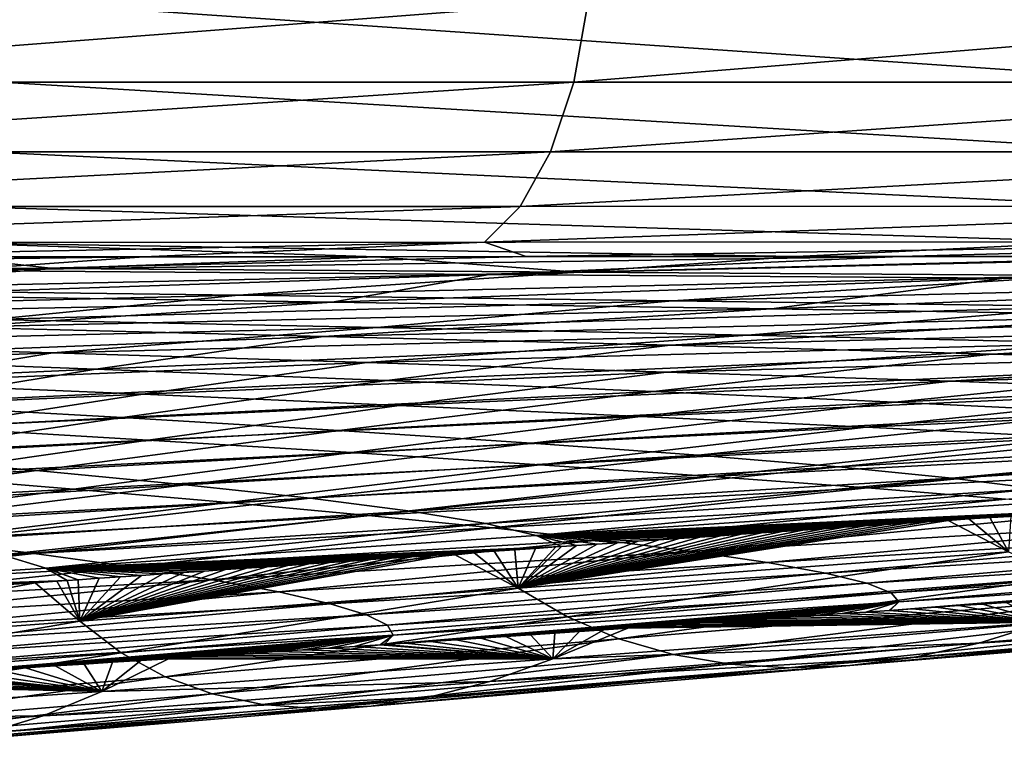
# Model space of a CAD drawing. Header units: metres. Extents: x -136 to 36, y -263 to -20.
# Tile 74 of 99: x 7.84 to 9.86, y -73.13 to -71.64. Entities that reach past the tile are written whole.
import ezdxf

# ---------------------------------------------------------------- set-up
doc = ezdxf.new("R2010")
doc.units = ezdxf.units.M
doc.layers.add('solid_11_382_034_XXX', color=7, linetype='CONTINUOUS')

msp = doc.modelspace()

# ---------------------------------------------------------------- linework, layer by layer
at = {"layer": 'solid_11_382_034_XXX'}
for points in [[(9.006333, -71.602654, -77.300468), (8.976542, -71.768326, -77.241348), (6.841962, -71.768433, -78.167854)], [(6.864529, -71.602661, -78.229813), (9.006333, -71.602654, -77.300468), (6.841962, -71.768433, -78.167854)], [(7.820876, -71.60215, 21.638159), (7.798515, -71.768051, 21.576136), (10.234829, -71.767921, 20.530504)], [(10.264351, -71.602135, 20.589771), (7.820876, -71.60215, 21.638159), (10.234829, -71.767921, 20.530504)], [(11.025206, -71.602654, -76.127701), (10.988605, -71.76825, -76.072327), (8.976542, -71.768326, -77.241348)], [(9.006333, -71.602654, -77.300468), (11.025206, -71.602654, -76.127701), (8.976542, -71.768326, -77.241348)], [(8.976542, -71.768326, -77.241348), (8.928828, -71.91188, -77.146767), (6.805723, -71.912155, -78.06855)], [(6.841962, -71.768433, -78.167854), (8.976542, -71.768326, -77.241348), (6.805723, -71.912155, -78.06855)], [(7.798515, -71.768051, 21.576136), (7.762592, -71.91188, 21.476673), (10.187529, -71.911575, 20.43565)], [(10.234829, -71.767921, 20.530504), (7.798515, -71.768051, 21.576136), (10.187529, -71.911575, 20.43565)], [(10.988605, -71.76825, -76.072327), (10.930089, -71.91169, -75.983841), (8.928828, -71.91188, -77.146767)], [(8.976542, -71.768326, -77.241348), (10.988605, -71.76825, -76.072327), (8.928828, -71.91188, -77.146767)], [(8.928828, -71.91188, -77.146767), (8.866294, -72.023987, -77.022881), (6.758165, -72.024483, -77.93837)], [(6.805723, -71.912155, -78.06855), (8.928828, -71.91188, -77.146767), (6.758165, -72.024483, -77.93837)], [(7.762592, -71.91188, 21.476673), (7.715442, -72.024277, 21.346243), (10.125527, -72.023735, 20.311377)], [(10.187529, -71.911575, 20.43565), (7.762592, -71.91188, 21.476673), (10.125527, -72.023735, 20.311377)], [(10.930089, -71.91169, -75.983841), (10.853455, -72.023659, -75.867996), (8.866294, -72.023987, -77.022881)], [(8.928828, -71.91188, -77.146767), (10.930089, -71.91169, -75.983841), (8.866294, -72.023987, -77.022881)], [(8.866294, -72.023987, -77.022881), (8.792999, -72.097382, -76.877724), (6.702378, -72.098129, -77.785751)], [(6.758165, -72.024483, -77.93837), (8.866294, -72.023987, -77.022881), (6.702378, -72.098129, -77.785751)], [(7.715442, -72.024277, 21.346243), (7.660131, -72.097946, 21.193325), (10.052857, -72.09713, 20.165766)], [(10.125527, -72.023735, 20.311377), (7.715442, -72.024277, 21.346243), (10.052857, -72.09713, 20.165766)], [(10.853455, -72.023659, -75.867996), (10.763682, -72.09687, -75.732315), (8.792999, -72.097382, -76.877724)], [(8.866294, -72.023987, -77.022881), (10.853455, -72.023659, -75.867996), (8.792999, -72.097382, -76.877724)], [(6.702378, -72.098129, -77.785751), (8.792999, -72.097382, -76.877724), (7.288049, -72.127945, -77.370796)], [(8.792999, -72.097382, -76.877724), (8.091054, -72.127548, -77.02195), (7.288049, -72.127945, -77.370796)], [(10.052857, -72.09713, 20.165766), (7.660131, -72.097946, 21.193325), (9.435003, -72.127182, 20.269022)], [(7.660131, -72.097946, 21.193325), (7.690632, -72.128021, 20.995068), (8.570529, -72.127579, 20.650465)], [(7.660131, -72.097946, 21.193325), (8.570529, -72.127579, 20.650465), (9.435003, -72.127182, 20.269022)], [(8.792999, -72.097382, -76.877724), (8.878736, -72.127205, -76.636482), (8.091054, -72.127548, -77.02195)], [(8.792999, -72.097382, -76.877724), (10.763682, -72.09687, -75.732315), (8.878736, -72.127205, -76.636482)], [(10.763682, -72.09687, -75.732315), (9.648449, -72.126907, -76.215614), (8.878736, -72.127205, -76.636482)], [(10.052857, -72.09713, 20.165766), (9.435003, -72.127182, 20.269022), (10.282525, -72.126831, 19.851423)], [(10.763682, -72.09687, -75.732315), (10.397326, -72.126656, -75.760948), (9.648449, -72.126907, -76.215614)], [(9.648449, -72.126907, -76.215614), (8.802462, -72.163956, -75.657455), (7.692714, -72.155769, -76.46138)], [(8.878736, -72.127205, -76.636482), (9.648449, -72.126907, -76.215614), (7.692714, -72.155769, -76.46138)], [(9.435003, -72.127182, 20.269022), (8.570529, -72.127579, 20.650465), (8.983163, -72.159081, 19.62327)], [(10.397326, -72.126656, -75.760948), (9.863107, -72.171951, -74.771851), (8.802462, -72.163956, -75.657455)], [(9.648449, -72.126907, -76.215614), (10.397326, -72.126656, -75.760948), (8.802462, -72.163956, -75.657455)], [(10.282525, -72.126831, 19.851423), (8.983163, -72.159081, 19.62327), (10.028499, -72.165947, 18.88854)], [(10.282525, -72.126831, 19.851423), (9.435003, -72.127182, 20.269022), (8.983163, -72.159081, 19.62327)], [(6.414712, -72.182549, 20.109766), (7.905218, -72.152054, 20.293657), (6.798433, -72.144867, 20.897858)], [(8.091054, -72.127548, -77.02195), (7.692714, -72.155769, -76.46138), (6.540105, -72.147385, -77.180222)], [(7.288049, -72.127945, -77.370796), (8.091054, -72.127548, -77.02195), (6.540105, -72.147385, -77.180222)], [(7.690632, -72.128021, 20.995068), (6.798433, -72.144867, 20.897858), (7.905218, -72.152054, 20.293657)], [(8.570529, -72.127579, 20.650465), (7.690632, -72.128021, 20.995068), (7.905218, -72.152054, 20.293657)], [(8.091054, -72.127548, -77.02195), (8.878736, -72.127205, -76.636482), (7.692714, -72.155769, -76.46138)], [(8.570529, -72.127579, 20.650465), (7.905218, -72.152054, 20.293657), (8.983163, -72.159081, 19.62327)], [(6.414712, -72.182549, 20.109766), (7.363175, -72.194702, 19.433195), (7.905218, -72.152054, 20.293657)], [(7.363175, -72.194702, 19.433195), (8.983163, -72.159081, 19.62327), (7.905218, -72.152054, 20.293657)], [(7.363175, -72.194702, 19.433195), (8.286021, -72.206619, 18.700747), (8.983163, -72.159081, 19.62327)], [(7.692714, -72.155769, -76.46138), (8.802462, -72.163956, -75.657455), (7.526548, -72.206825, -75.200737)], [(8.802462, -72.163956, -75.657455), (8.479331, -72.221008, -74.270828), (7.526548, -72.206825, -75.200737)], [(8.286021, -72.206619, 18.700747), (10.028499, -72.165947, 18.88854), (8.983163, -72.159081, 19.62327)], [(8.286021, -72.206619, 18.700747), (9.180087, -72.2183, 17.914026), (10.028499, -72.165947, 18.88854)], [(8.802462, -72.163956, -75.657455), (9.863107, -72.171951, -74.771851), (8.479331, -72.221008, -74.270828)], [(9.180087, -72.2183, 17.914026), (11.037459, -72.172646, 18.091534), (10.028499, -72.165947, 18.88854)], [(9.863107, -72.171951, -74.771851), (9.383286, -72.234871, -73.269447), (8.479331, -72.221008, -74.270828)], [(9.180087, -72.2183, 17.914026), (10.042218, -72.229736, 17.074823), (11.037459, -72.172646, 18.091534)], [(9.863107, -72.171951, -74.771851), (10.86855, -72.179741, -73.808449), (9.383286, -72.234871, -73.269447)], [(10.86855, -72.179741, -73.808449), (10.232932, -72.248405, -72.200615), (9.383286, -72.234871, -73.269447)], [(7.526548, -72.206825, -75.200737), (8.479331, -72.221008, -74.270828), (6.899843, -72.253593, -74.32711)], [(6.955344, -72.239586, 18.486179), (8.286021, -72.206619, 18.700747), (7.363175, -72.194702, 19.433195)], [(6.955344, -72.239586, 18.486179), (7.777508, -72.256447, 17.661701), (8.286021, -72.206619, 18.700747)], [(7.777508, -72.256447, 17.661701), (9.180087, -72.2183, 17.914026), (8.286021, -72.206619, 18.700747)], [(8.479331, -72.221008, -74.270828), (7.701682, -72.272728, -73.359756), (6.899843, -72.253593, -74.32711)], [(8.479331, -72.221008, -74.270828), (9.383286, -72.234871, -73.269447), (7.701682, -72.272728, -73.359756)], [(7.777508, -72.256447, 17.661701), (8.571449, -72.272995, 16.787283), (9.180087, -72.2183, 17.914026)], [(8.571449, -72.272995, 16.787283), (10.042218, -72.229736, 17.074823), (9.180087, -72.2183, 17.914026)], [(9.383286, -72.234871, -73.269447), (8.46144, -72.291489, -72.333168), (7.701682, -72.272728, -73.359756)], [(9.383286, -72.234871, -73.269447), (10.232932, -72.248405, -72.200615), (8.46144, -72.291489, -72.333168)], [(10.232932, -72.248405, -72.200615), (9.174633, -72.309853, -71.25087), (8.46144, -72.291489, -72.333168)], [(8.571449, -72.272995, 16.787283), (9.33414, -72.289215, 15.864758), (10.042218, -72.229736, 17.074823)], [(10.232932, -72.248405, -72.200615), (11.023129, -72.261589, -71.06884), (9.174633, -72.309853, -71.25087)], [(9.33414, -72.289215, 15.864758), (10.86931, -72.240913, 16.185127), (10.042218, -72.229736, 17.074823)], [(9.33414, -72.289215, 15.864758), (10.06262, -72.305084, 14.896158), (10.86931, -72.240913, 16.185127)], [(7.229933, -72.305267, 16.707668), (8.571449, -72.272995, 16.787283), (7.777508, -72.256447, 17.661701)], [(11.023129, -72.261589, -71.06884), (9.83709, -72.327789, -70.116806), (9.174633, -72.309853, -71.25087)], [(11.023129, -72.261589, -71.06884), (11.749177, -72.274406, -69.879143), (9.83709, -72.327789, -70.116806)], [(7.229933, -72.305267, 16.707668), (7.903819, -72.325485, 15.803579), (8.571449, -72.272995, 16.787283)], [(7.701682, -72.272728, -73.359756), (8.46144, -72.291489, -72.333168), (7.34798, -72.335182, -71.947777)], [(7.903819, -72.325485, 15.803579), (9.33414, -72.289215, 15.864758), (8.571449, -72.272995, 16.787283)], [(7.903819, -72.325485, 15.803579), (8.550388, -72.345337, 14.859201), (9.33414, -72.289215, 15.864758)], [(8.550388, -72.345337, 14.859201), (10.06262, -72.305084, 14.896158), (9.33414, -72.289215, 15.864758)], [(11.749177, -72.274406, -69.879143), (10.445017, -72.345253, -68.935341), (9.83709, -72.327789, -70.116806)], [(6.948502, -72.362984, 15.420888), (7.903819, -72.325485, 15.803579), (7.229933, -72.305267, 16.707668)], [(8.46144, -72.291489, -72.333168), (7.992532, -72.358887, -70.833534), (7.34798, -72.335182, -71.947777)], [(8.46144, -72.291489, -72.333168), (9.174633, -72.309853, -71.25087), (7.992532, -72.358887, -70.833534)], [(8.550388, -72.345337, 14.859201), (9.167183, -72.364807, 13.876331), (10.06262, -72.305084, 14.896158)], [(9.167183, -72.364807, 13.876331), (10.754039, -72.320595, 13.883732), (10.06262, -72.305084, 14.896158)], [(6.948502, -72.362984, 15.420888), (7.532042, -72.386971, 14.449361), (7.903819, -72.325485, 15.803579)], [(7.532042, -72.386971, 14.449361), (8.550388, -72.345337, 14.859201), (7.903819, -72.325485, 15.803579)], [(9.174633, -72.309853, -71.25087), (8.591389, -72.38208, -69.671181), (7.992532, -72.358887, -70.833534)], [(9.174633, -72.309853, -71.25087), (9.83709, -72.327789, -70.116806), (8.591389, -72.38208, -69.671181)], [(9.83709, -72.327789, -70.116806), (9.140896, -72.404709, -68.464981), (8.591389, -72.38208, -69.671181)], [(9.83709, -72.327789, -70.116806), (10.445017, -72.345253, -68.935341), (9.140896, -72.404709, -68.464981)], [(9.167183, -72.364807, 13.876331), (9.751849, -72.383865, 12.856954), (10.754039, -72.320595, 13.883732)], [(9.751849, -72.383865, 12.856954), (11.405688, -72.335724, 12.829936), (10.754039, -72.320595, 13.883732)], [(7.34798, -72.335182, -71.947777), (7.992532, -72.358887, -70.833534), (7.01539, -72.402832, -70.428566)], [(7.532042, -72.386971, 14.449361), (8.088977, -72.410538, 13.442188), (8.550388, -72.345337, 14.859201)], [(8.088977, -72.410538, 13.442188), (9.167183, -72.364807, 13.876331), (8.550388, -72.345337, 14.859201)], [(10.445017, -72.345253, -68.935341), (9.637801, -72.42672, -67.219582), (9.140896, -72.404709, -68.464981)], [(10.445017, -72.345253, -68.935341), (10.99501, -72.362221, -67.711182), (9.637801, -72.42672, -67.219582)], [(9.751849, -72.383865, 12.856954), (10.302168, -72.402481, 11.803242), (11.405688, -72.335724, 12.829936)], [(7.992532, -72.358887, -70.833534), (7.553752, -72.430901, -69.240753), (7.01539, -72.402832, -70.428566)], [(7.992532, -72.358887, -70.833534), (8.591389, -72.38208, -69.671181), (7.553752, -72.430901, -69.240753)], [(8.088977, -72.410538, 13.442188), (8.617071, -72.43364, 12.401246), (9.167183, -72.364807, 13.876331)], [(8.617071, -72.43364, 12.401246), (9.751849, -72.383865, 12.856954), (9.167183, -72.364807, 13.876331)], [(10.99501, -72.362221, -67.711182), (10.079247, -72.448044, -65.939857), (9.637801, -72.42672, -67.219582)], [(7.175013, -72.451599, 13.038487), (8.088977, -72.410538, 13.442188), (7.532042, -72.386971, 14.449361)], [(8.591389, -72.38208, -69.671181), (8.047544, -72.458336, -68.012718), (7.553752, -72.430901, -69.240753)], [(8.591389, -72.38208, -69.671181), (9.140896, -72.404709, -68.464981), (8.047544, -72.458336, -68.012718)], [(8.617071, -72.43364, 12.401246), (9.114216, -72.456238, 11.328611), (9.751849, -72.383865, 12.856954)], [(9.114216, -72.456238, 11.328611), (10.302168, -72.402481, 11.803242), (9.751849, -72.383865, 12.856954)], [(7.175013, -72.451599, 13.038487), (7.651514, -72.478424, 11.977653), (8.088977, -72.410538, 13.442188)], [(7.651514, -72.478424, 11.977653), (8.617071, -72.43364, 12.401246), (8.088977, -72.410538, 13.442188)], [(9.140896, -72.404709, -68.464981), (8.493681, -72.485039, -66.749077), (8.047544, -72.458336, -68.012718)], [(9.140896, -72.404709, -68.464981), (9.637801, -72.42672, -67.219582), (8.493681, -72.485039, -66.749077)], [(9.114216, -72.456238, 11.328611), (9.578464, -72.478302, 10.226559), (10.302168, -72.402481, 11.803242)], [(9.578464, -72.478302, 10.226559), (10.816086, -72.420631, 10.717562), (10.302168, -72.402481, 11.803242)], [(7.553752, -72.430901, -69.240753), (8.047544, -72.458336, -68.012718), (7.116658, -72.506409, -67.595703)], [(9.637801, -72.42672, -67.219582), (8.889493, -72.510933, -65.454704), (8.493681, -72.485039, -66.749077)], [(9.637801, -72.42672, -67.219582), (10.079247, -72.448044, -65.939857), (8.889493, -72.510933, -65.454704)], [(9.578464, -72.478302, 10.226559), (10.00804, -72.499794, 9.097539), (10.816086, -72.420631, 10.717562)], [(7.651514, -72.478424, 11.977653), (8.1001, -72.504715, 10.887566), (8.617071, -72.43364, 12.401246)], [(8.1001, -72.504715, 10.887566), (9.114216, -72.456238, 11.328611), (8.617071, -72.43364, 12.401246)], [(10.079247, -72.448044, -65.939857), (9.232726, -72.535942, -64.134605), (8.889493, -72.510933, -65.454704)], [(10.079247, -72.448044, -65.939857), (10.462782, -72.468643, -64.630791), (9.232726, -72.535942, -64.134605)], [(8.047544, -72.458336, -68.012718), (7.516472, -72.537422, -66.315727), (7.116658, -72.506409, -67.595703)], [(8.047544, -72.458336, -68.012718), (8.493681, -72.485039, -66.749077), (7.516472, -72.537422, -66.315727)], [(8.1001, -72.504715, 10.887566), (8.518919, -72.530396, 9.770435), (9.114216, -72.456238, 11.328611)], [(8.518919, -72.530396, 9.770435), (9.578464, -72.478302, 10.226559), (9.114216, -72.456238, 11.328611)], [(10.462782, -72.468643, -64.630791), (9.521551, -72.559998, -62.793785), (9.232726, -72.535942, -64.134605)], [(10.462782, -72.468643, -64.630791), (10.786353, -72.488464, -63.297375), (9.521551, -72.559998, -62.793785)], [(7.219611, -72.548218, 10.484825), (8.1001, -72.504715, 10.887566), (7.651514, -72.478424, 11.977653)], [(8.493681, -72.485039, -66.749077), (7.870566, -72.567513, -65.008438), (7.516472, -72.537422, -66.315727)], [(8.493681, -72.485039, -66.749077), (8.889493, -72.510933, -65.454704), (7.870566, -72.567513, -65.008438)], [(8.518919, -72.530396, 9.770435), (8.9063, -72.555435, 8.628657), (9.578464, -72.478302, 10.226559)], [(8.9063, -72.555435, 8.628657), (10.00804, -72.499794, 9.097539), (9.578464, -72.478302, 10.226559)], [(10.786353, -72.488464, -63.297375), (9.754569, -72.583046, -61.437237), (9.521551, -72.559998, -62.793785)], [(10.786353, -72.488464, -63.297375), (11.048313, -72.507477, -61.94463), (9.754569, -72.583046, -61.437237)], [(7.219611, -72.548218, 10.484825), (7.597303, -72.577209, 9.353965), (8.1001, -72.504715, 10.887566)], [(7.597303, -72.577209, 9.353965), (8.518919, -72.530396, 9.770435), (8.1001, -72.504715, 10.887566)], [(8.889493, -72.510933, -65.454704), (8.176884, -72.596581, -63.678898), (7.870566, -72.567513, -65.008438)], [(8.889493, -72.510933, -65.454704), (9.232726, -72.535942, -64.134605), (8.176884, -72.596581, -63.678898)], [(8.9063, -72.555435, 8.628657), (9.26074, -72.579773, 7.464777), (10.00804, -72.499794, 9.097539)], [(9.26074, -72.579773, 7.464777), (10.40135, -72.520668, 7.944146), (10.00804, -72.499794, 9.097539)], [(11.048313, -72.507477, -61.94463), (9.930812, -72.605042, -60.070297), (9.754569, -72.583046, -61.437237)], [(7.597303, -72.577209, 9.353965), (7.946445, -72.605492, 8.200584), (8.518919, -72.530396, 9.770435)], [(7.946445, -72.605492, 8.200584), (8.9063, -72.555435, 8.628657), (8.518919, -72.530396, 9.770435)], [(9.26074, -72.579773, 7.464777), (9.580917, -72.603371, 6.281445), (10.40135, -72.520668, 7.944146)], [(9.580917, -72.603371, 6.281445), (10.756968, -72.540901, 6.769071), (10.40135, -72.520668, 7.944146)], [(7.516472, -72.537422, -66.315727), (7.870566, -72.567513, -65.008438), (6.980856, -72.618004, -64.604485)], [(9.232726, -72.535942, -64.134605), (8.433814, -72.624535, -62.33215), (8.176884, -72.596581, -63.678898)], [(9.232726, -72.535942, -64.134605), (9.521551, -72.559998, -62.793785), (8.433814, -72.624535, -62.33215)], [(9.580917, -72.603371, 6.281445), (9.865681, -72.626175, 5.081378), (10.756968, -72.540901, 6.769071)], [(7.870566, -72.567513, -65.008438), (7.253636, -72.650726, -63.266953), (6.980856, -72.618004, -64.604485)], [(7.870566, -72.567513, -65.008438), (8.176884, -72.596581, -63.678898), (7.253636, -72.650726, -63.266953)], [(7.946445, -72.605492, 8.200584), (8.265627, -72.632996, 7.027194), (8.9063, -72.555435, 8.628657)], [(8.265627, -72.632996, 7.027194), (9.26074, -72.579773, 7.464777), (8.9063, -72.555435, 8.628657)], [(9.521551, -72.559998, -62.793785), (8.640204, -72.651291, -60.973206), (8.433814, -72.624535, -62.33215)], [(9.521551, -72.559998, -62.793785), (9.754569, -72.583046, -61.437237), (8.640204, -72.651291, -60.973206)], [(7.09107, -72.650291, 7.809411), (7.946445, -72.605492, 8.200584), (7.597303, -72.577209, 9.353965)], [(8.265627, -72.632996, 7.027194), (8.553617, -72.659668, 5.836421), (9.26074, -72.579773, 7.464777)], [(8.553617, -72.659668, 5.836421), (9.580917, -72.603371, 6.281445), (9.26074, -72.579773, 7.464777)], [(9.754569, -72.583046, -61.437237), (8.795355, -72.676804, -59.607349), (8.640204, -72.651291, -60.973206)], [(9.754569, -72.583046, -61.437237), (9.930812, -72.605042, -60.070297), (8.795355, -72.676804, -59.607349)], [(7.09107, -72.650291, 7.809411), (7.377843, -72.680618, 6.628017), (7.946445, -72.605492, 8.200584)], [(8.176884, -72.596581, -63.678898), (7.481571, -72.68219, -61.915482), (7.253636, -72.650726, -63.266953)], [(7.377843, -72.680618, 6.628017), (8.265627, -72.632996, 7.027194), (7.946445, -72.605492, 8.200584)], [(8.176884, -72.596581, -63.678898), (8.433814, -72.624535, -62.33215), (7.481571, -72.68219, -61.915482)], [(8.553617, -72.659668, 5.836421), (8.809361, -72.685448, 4.630953), (9.580917, -72.603371, 6.281445)], [(9.930812, -72.605042, -60.070297), (8.899005, -72.701019, -58.240379), (8.795355, -72.676804, -59.607349)], [(8.809361, -72.685448, 4.630953), (9.865681, -72.626175, 5.081378), (9.580917, -72.603371, 6.281445)], [(9.930812, -72.605042, -60.070297), (10.049738, -72.625946, -58.698883), (8.899005, -72.701019, -58.240379)], [(7.377843, -72.680618, 6.628017), (7.636242, -72.710037, 5.431156), (8.265627, -72.632996, 7.027194)], [(8.433814, -72.624535, -62.33215), (7.663738, -72.712296, -60.555103), (7.481571, -72.68219, -61.915482)], [(7.636242, -72.710037, 5.431156), (8.553617, -72.659668, 5.836421), (8.265627, -72.632996, 7.027194)], [(8.433814, -72.624535, -62.33215), (8.640204, -72.651291, -60.973206), (7.663738, -72.712296, -60.555103)], [(8.809361, -72.685448, 4.630953), (9.031983, -72.710289, 3.413507), (9.865681, -72.626175, 5.081378)], [(10.049738, -72.625946, -58.698883), (10.111157, -72.645744, -57.32835), (8.899005, -72.701019, -58.240379)], [(9.031983, -72.710289, 3.413507), (10.114054, -72.648155, 3.867316), (9.865681, -72.626175, 5.081378)], [(8.640204, -72.651291, -60.973206), (7.799693, -72.740974, -59.191071), (7.663738, -72.712296, -60.555103)], [(8.640204, -72.651291, -60.973206), (8.795355, -72.676804, -59.607349), (7.799693, -72.740974, -59.191071)], [(10.111157, -72.645744, -57.32835), (10.092026, -72.647011, -57.321053), (8.899005, -72.701019, -58.240379)], [(10.092026, -72.647011, -57.321053), (10.048682, -72.649879, -57.304504), (8.899005, -72.701019, -58.240379)], [(10.048682, -72.649879, -57.304504), (10.005409, -72.652748, -57.287956), (8.899005, -72.701019, -58.240379)], [(10.005409, -72.652748, -57.287956), (9.962206, -72.655617, -57.271404), (8.899005, -72.701019, -58.240379)], [(9.031983, -72.710289, 3.413507), (9.220785, -72.734154, 2.186774), (10.114054, -72.648155, 3.867316)], [(9.220785, -72.734154, 2.186774), (10.325234, -72.669266, 2.641977), (10.114054, -72.648155, 3.867316)], [(7.636242, -72.710037, 5.431156), (7.865305, -72.73848, 4.221492), (8.553617, -72.659668, 5.836421)], [(7.865305, -72.73848, 4.221492), (8.809361, -72.685448, 4.630953), (8.553617, -72.659668, 5.836421)], [(8.862239, -72.809624, -52.015152), (9.704309, -72.672836, -57.172085), (9.747145, -72.669968, -57.188641)], [(9.871289, -72.734459, -52.347103), (8.862239, -72.809624, -52.015152), (9.747145, -72.669968, -57.188641)], [(8.862239, -72.809624, -52.015152), (9.661526, -72.675705, -57.155521), (9.704309, -72.672836, -57.172085)], [(9.962206, -72.655617, -57.271404), (9.919069, -72.658485, -57.254856), (8.899005, -72.701019, -58.240379)], [(9.919069, -72.658485, -57.254856), (9.875997, -72.661354, -57.238304), (8.899005, -72.701019, -58.240379)], [(9.875997, -72.661354, -57.238304), (9.832987, -72.664223, -57.221752), (8.899005, -72.701019, -58.240379)], [(9.832987, -72.664223, -57.221752), (9.790037, -72.667099, -57.2052), (8.899005, -72.701019, -58.240379)], [(9.790037, -72.667099, -57.2052), (9.747145, -72.669968, -57.188641), (8.899005, -72.701019, -58.240379)], [(9.747145, -72.669968, -57.188641), (9.704309, -72.672836, -57.172085), (8.899005, -72.701019, -58.240379)], [(9.704309, -72.672836, -57.172085), (9.661526, -72.675705, -57.155521), (8.899005, -72.701019, -58.240379)], [(9.220785, -72.734154, 2.186774), (9.375248, -72.756996, 0.953398), (10.325234, -72.669266, 2.641977)], [(9.375248, -72.756996, 0.953398), (10.498596, -72.689484, 1.408042), (10.325234, -72.669266, 2.641977)], [(9.871289, -72.734459, -52.347103), (9.747145, -72.669968, -57.188641), (9.790037, -72.667099, -57.2052)], [(9.871289, -72.734459, -52.347103), (9.790037, -72.667099, -57.2052), (9.832987, -72.664223, -57.221752)], [(9.871289, -72.734459, -52.347103), (9.832987, -72.664223, -57.221752), (9.875997, -72.661354, -57.238304)], [(8.795355, -72.676804, -59.607349), (7.889438, -72.768158, -57.829067), (7.799693, -72.740974, -59.191071)], [(7.865305, -72.73848, 4.221492), (8.064247, -72.765892, 3.00171), (8.809361, -72.685448, 4.630953)], [(8.795355, -72.676804, -59.607349), (8.899005, -72.701019, -58.240379), (7.889438, -72.768158, -57.829067)], [(8.064247, -72.765892, 3.00171), (9.031983, -72.710289, 3.413507), (8.809361, -72.685448, 4.630953)], [(8.862239, -72.809624, -52.015152), (9.618793, -72.678581, -57.138954), (9.661526, -72.675705, -57.155521)], [(8.862239, -72.809624, -52.015152), (9.576111, -72.68145, -57.122387), (9.618793, -72.678581, -57.138954)], [(8.862239, -72.809624, -52.015152), (9.533473, -72.684326, -57.105812), (9.576111, -72.68145, -57.122387)], [(8.862239, -72.809624, -52.015152), (9.49088, -72.687202, -57.089233), (9.533473, -72.684326, -57.105812)], [(8.862239, -72.809624, -52.015152), (9.448327, -72.690071, -57.072647), (9.49088, -72.687202, -57.089233)], [(8.862239, -72.809624, -52.015152), (9.405812, -72.692947, -57.056057), (9.448327, -72.690071, -57.072647)], [(8.862239, -72.809624, -52.015152), (9.363334, -72.695824, -57.039459), (9.405812, -72.692947, -57.056057)], [(9.661526, -72.675705, -57.155521), (9.618793, -72.678581, -57.138954), (8.899005, -72.701019, -58.240379)], [(9.618793, -72.678581, -57.138954), (9.576111, -72.68145, -57.122387), (8.899005, -72.701019, -58.240379)], [(9.576111, -72.68145, -57.122387), (9.533473, -72.684326, -57.105812), (8.899005, -72.701019, -58.240379)], [(9.533473, -72.684326, -57.105812), (9.49088, -72.687202, -57.089233), (8.899005, -72.701019, -58.240379)], [(9.49088, -72.687202, -57.089233), (9.448327, -72.690071, -57.072647), (8.899005, -72.701019, -58.240379)], [(9.448327, -72.690071, -57.072647), (9.405812, -72.692947, -57.056057), (8.899005, -72.701019, -58.240379)], [(9.405812, -72.692947, -57.056057), (9.363334, -72.695824, -57.039459), (8.899005, -72.701019, -58.240379)], [(9.375248, -72.756996, 0.953398), (9.495041, -72.778793, -0.283965), (10.498596, -72.689484, 1.408042)], [(9.495041, -72.778793, -0.283965), (10.633696, -72.708794, 0.168221), (10.498596, -72.689484, 1.408042)], [(6.993163, -72.785385, 3.853577), (7.865305, -72.73848, 4.221492), (7.636242, -72.710037, 5.431156)], [(8.899005, -72.701019, -58.240379), (8.951204, -72.7239, -56.877506), (7.889438, -72.768158, -57.829067)], [(8.064247, -72.765892, 3.00171), (8.232468, -72.792213, 1.77447), (9.031983, -72.710289, 3.413507)], [(8.232468, -72.792213, 1.77447), (9.220785, -72.734154, 2.186774), (9.031983, -72.710289, 3.413507)], [(8.862239, -72.809624, -52.015152), (9.320888, -72.698708, -57.022858), (9.363334, -72.695824, -57.039459)], [(8.862239, -72.809624, -52.015152), (9.27847, -72.701584, -57.006245), (9.320888, -72.698708, -57.022858)], [(8.862239, -72.809624, -52.015152), (9.23608, -72.704468, -56.989628), (9.27847, -72.701584, -57.006245)], [(8.862239, -72.809624, -52.015152), (9.193713, -72.707352, -56.973), (9.23608, -72.704468, -56.989628)], [(8.862239, -72.809624, -52.015152), (9.151366, -72.710236, -56.95636), (9.193713, -72.707352, -56.973)], [(8.862239, -72.809624, -52.015152), (9.109036, -72.71312, -56.939713), (9.151366, -72.710236, -56.95636)], [(8.862239, -72.809624, -52.015152), (9.066719, -72.716003, -56.923054), (9.109036, -72.71312, -56.939713)], [(9.363334, -72.695824, -57.039459), (9.320888, -72.698708, -57.022858), (8.899005, -72.701019, -58.240379)], [(9.320888, -72.698708, -57.022858), (9.27847, -72.701584, -57.006245), (8.899005, -72.701019, -58.240379)], [(8.98211, -72.721786, -56.889702), (8.951204, -72.7239, -56.877506), (8.899005, -72.701019, -58.240379)], [(9.024411, -72.718895, -56.906384), (8.98211, -72.721786, -56.889702), (8.899005, -72.701019, -58.240379)], [(9.066719, -72.716003, -56.923054), (9.024411, -72.718895, -56.906384), (8.899005, -72.701019, -58.240379)], [(9.109036, -72.71312, -56.939713), (9.066719, -72.716003, -56.923054), (8.899005, -72.701019, -58.240379)], [(9.151366, -72.710236, -56.95636), (9.109036, -72.71312, -56.939713), (8.899005, -72.701019, -58.240379)], [(9.193713, -72.707352, -56.973), (9.151366, -72.710236, -56.95636), (8.899005, -72.701019, -58.240379)], [(9.23608, -72.704468, -56.989628), (9.193713, -72.707352, -56.973), (8.899005, -72.701019, -58.240379)], [(9.27847, -72.701584, -57.006245), (9.23608, -72.704468, -56.989628), (8.899005, -72.701019, -58.240379)], [(9.495041, -72.778793, -0.283965), (9.580029, -72.799522, -1.522533), (10.633696, -72.708794, 0.168221)], [(9.580029, -72.799522, -1.522533), (10.730283, -72.727158, -1.074619), (10.633696, -72.708794, 0.168221)], [(8.951204, -72.7239, -56.877506), (8.939811, -72.724686, -56.873005), (7.889438, -72.768158, -57.829067)], [(8.939811, -72.724686, -56.873005), (8.89751, -72.727577, -56.856297), (7.889438, -72.768158, -57.829067)], [(8.89751, -72.727577, -56.856297), (8.855203, -72.730476, -56.839573), (7.889438, -72.768158, -57.829067)], [(8.855203, -72.730476, -56.839573), (8.812884, -72.733383, -56.822834), (7.889438, -72.768158, -57.829067)], [(8.812884, -72.733383, -56.822834), (8.770552, -72.736282, -56.80608), (7.889438, -72.768158, -57.829067)], [(8.232468, -72.792213, 1.77447), (8.36955, -72.817398, 0.542377), (9.220785, -72.734154, 2.186774)], [(8.36955, -72.817398, 0.542377), (9.375248, -72.756996, 0.953398), (9.220785, -72.734154, 2.186774)], [(8.862239, -72.809624, -52.015152), (8.770552, -72.736282, -56.80608), (8.812884, -72.733383, -56.822834)], [(8.862239, -72.809624, -52.015152), (8.812884, -72.733383, -56.822834), (8.855203, -72.730476, -56.839573)], [(8.862239, -72.809624, -52.015152), (8.855203, -72.730476, -56.839573), (8.89751, -72.727577, -56.856297)], [(8.862239, -72.809624, -52.015152), (9.024411, -72.718895, -56.906384), (9.066719, -72.716003, -56.923054)], [(8.862239, -72.809624, -52.015152), (8.98211, -72.721786, -56.889702), (9.024411, -72.718895, -56.906384)], [(8.862239, -72.809624, -52.015152), (8.951204, -72.7239, -56.877506), (8.98211, -72.721786, -56.889702)], [(8.862239, -72.809624, -52.015152), (8.939811, -72.724686, -56.873005), (8.951204, -72.7239, -56.877506)], [(8.862239, -72.809624, -52.015152), (8.89751, -72.727577, -56.856297), (8.939811, -72.724686, -56.873005)], [(8.96329, -72.868576, -47.262524), (8.862239, -72.809624, -52.015152), (9.871289, -72.734459, -52.347103)], [(9.990643, -72.787071, -47.530296), (8.96329, -72.868576, -47.262524), (9.871289, -72.734459, -52.347103)], [(9.580029, -72.799522, -1.522533), (9.630272, -72.81916, -2.759318), (10.730283, -72.727158, -1.074619)], [(9.630272, -72.81916, -2.759318), (10.788309, -72.744583, -2.31737), (10.730283, -72.727158, -1.074619)], [(7.799693, -72.740974, -59.191071), (7.889438, -72.768158, -57.829067), (6.977815, -72.827385, -57.465519)], [(6.993163, -72.785385, 3.853577), (7.170011, -72.815033, 2.632659), (7.865305, -72.73848, 4.221492)], [(7.170011, -72.815033, 2.632659), (8.064247, -72.765892, 3.00171), (7.865305, -72.73848, 4.221492)], [(8.770552, -72.736282, -56.80608), (8.7282, -72.739189, -56.789307), (7.889438, -72.768158, -57.829067)], [(8.7282, -72.739189, -56.789307), (8.685823, -72.742104, -56.772518), (7.889438, -72.768158, -57.829067)], [(8.685823, -72.742104, -56.772518), (8.643417, -72.745018, -56.755711), (7.889438, -72.768158, -57.829067)], [(8.643417, -72.745018, -56.755711), (8.600978, -72.747932, -56.73888), (7.889438, -72.768158, -57.829067)], [(8.600978, -72.747932, -56.73888), (8.558497, -72.750854, -56.722027), (7.889438, -72.768158, -57.829067)], [(8.558497, -72.750854, -56.722027), (8.515971, -72.753777, -56.705154), (7.889438, -72.768158, -57.829067)], [(8.515971, -72.753777, -56.705154), (8.473393, -72.756706, -56.688259), (7.889438, -72.768158, -57.829067)], [(7.959745, -72.87764, -51.714382), (8.685823, -72.742104, -56.772518), (8.7282, -72.739189, -56.789307)], [(8.862239, -72.809624, -52.015152), (7.959745, -72.87764, -51.714382), (8.7282, -72.739189, -56.789307)], [(7.959745, -72.87764, -51.714382), (8.643417, -72.745018, -56.755711), (8.685823, -72.742104, -56.772518)], [(7.959745, -72.87764, -51.714382), (8.600978, -72.747932, -56.73888), (8.643417, -72.745018, -56.755711)], [(7.959745, -72.87764, -51.714382), (8.558497, -72.750854, -56.722027), (8.600978, -72.747932, -56.73888)], [(7.959745, -72.87764, -51.714382), (8.515971, -72.753777, -56.705154), (8.558497, -72.750854, -56.722027)], [(7.959745, -72.87764, -51.714382), (8.473393, -72.756706, -56.688259), (8.515971, -72.753777, -56.705154)], [(8.862239, -72.809624, -52.015152), (8.7282, -72.739189, -56.789307), (8.770552, -72.736282, -56.80608)], [(9.630272, -72.81916, -2.759318), (9.645978, -72.837708, -3.991366), (10.788309, -72.744583, -2.31737)], [(9.645978, -72.837708, -3.991366), (10.807882, -72.761063, -3.55694), (10.788309, -72.744583, -2.31737)], [(7.889438, -72.768158, -57.829067), (7.933275, -72.793816, -56.474194), (6.977815, -72.827385, -57.465519)], [(7.170011, -72.815033, 2.632659), (7.319069, -72.843498, 1.405918), (8.064247, -72.765892, 3.00171)], [(7.319069, -72.843498, 1.405918), (8.232468, -72.792213, 1.77447), (8.064247, -72.765892, 3.00171)], [(8.473393, -72.756706, -56.688259), (8.430759, -72.759644, -56.671337), (7.889438, -72.768158, -57.829067)], [(8.430759, -72.759644, -56.671337), (8.38806, -72.762581, -56.654388), (7.889438, -72.768158, -57.829067)], [(8.38806, -72.762581, -56.654388), (8.345289, -72.765526, -56.637413), (7.889438, -72.768158, -57.829067)], [(8.345289, -72.765526, -56.637413), (8.302441, -72.768471, -56.620407), (7.889438, -72.768158, -57.829067)], [(7.955869, -72.792274, -56.483116), (7.933275, -72.793816, -56.474194), (7.889438, -72.768158, -57.829067)], [(7.999643, -72.789276, -56.50042), (7.955869, -72.792274, -56.483116), (7.889438, -72.768158, -57.829067)], [(8.043269, -72.786278, -56.517677), (7.999643, -72.789276, -56.50042), (7.889438, -72.768158, -57.829067)], [(8.086756, -72.783295, -56.534893), (8.043269, -72.786278, -56.517677), (7.889438, -72.768158, -57.829067)], [(8.130113, -72.780319, -56.552067), (8.086756, -72.783295, -56.534893), (7.889438, -72.768158, -57.829067)], [(8.173351, -72.777351, -56.569202), (8.130113, -72.780319, -56.552067), (7.889438, -72.768158, -57.829067)], [(8.21648, -72.774384, -56.586308), (8.173351, -72.777351, -56.569202), (7.889438, -72.768158, -57.829067)], [(8.259507, -72.771423, -56.603374), (8.21648, -72.774384, -56.586308), (7.889438, -72.768158, -57.829067)], [(8.302441, -72.768471, -56.620407), (8.259507, -72.771423, -56.603374), (7.889438, -72.768158, -57.829067)], [(7.959745, -72.87764, -51.714382), (8.430759, -72.759644, -56.671337), (8.473393, -72.756706, -56.688259)], [(7.959745, -72.87764, -51.714382), (8.38806, -72.762581, -56.654388), (8.430759, -72.759644, -56.671337)], [(7.959745, -72.87764, -51.714382), (8.345289, -72.765526, -56.637413), (8.38806, -72.762581, -56.654388)], [(7.959745, -72.87764, -51.714382), (8.302441, -72.768471, -56.620407), (8.345289, -72.765526, -56.637413)], [(7.959745, -72.87764, -51.714382), (8.259507, -72.771423, -56.603374), (8.302441, -72.768471, -56.620407)], [(7.959745, -72.87764, -51.714382), (8.21648, -72.774384, -56.586308), (8.259507, -72.771423, -56.603374)], [(7.959745, -72.87764, -51.714382), (8.173351, -72.777351, -56.569202), (8.21648, -72.774384, -56.586308)], [(8.36955, -72.817398, 0.542377), (8.475267, -72.841423, -0.691968), (9.375248, -72.756996, 0.953398)], [(8.475267, -72.841423, -0.691968), (9.495041, -72.778793, -0.283965), (9.375248, -72.756996, 0.953398)], [(10.807882, -72.761063, -3.55694), (9.627372, -72.855164, -5.216398), (9.673998, -72.851997, -5.19923)], [(9.645978, -72.837708, -3.991366), (9.627372, -72.855164, -5.216398), (10.807882, -72.761063, -3.55694)], [(10.807882, -72.761063, -3.55694), (9.673998, -72.851997, -5.19923), (9.722141, -72.848724, -5.181503)], [(10.807882, -72.761063, -3.55694), (9.722141, -72.848724, -5.181503), (9.770217, -72.845451, -5.163803)], [(10.807882, -72.761063, -3.55694), (9.770217, -72.845451, -5.163803), (9.81823, -72.842186, -5.146129)], [(10.807882, -72.761063, -3.55694), (9.81823, -72.842186, -5.146129), (9.866188, -72.838928, -5.128479)], [(7.933275, -72.793816, -56.474194), (7.911935, -72.79528, -56.465771), (6.977815, -72.827385, -57.465519)], [(7.911935, -72.79528, -56.465771), (7.867827, -72.798294, -56.448372), (6.977815, -72.827385, -57.465519)], [(7.319069, -72.843498, 1.405918), (7.440014, -72.870735, 0.1759), (8.232468, -72.792213, 1.77447)], [(7.440014, -72.870735, 0.1759), (8.36955, -72.817398, 0.542377), (8.232468, -72.792213, 1.77447)], [(7.959745, -72.87764, -51.714382), (7.867827, -72.798294, -56.448372), (7.911935, -72.79528, -56.465771)], [(7.959745, -72.87764, -51.714382), (7.911935, -72.79528, -56.465771), (7.933275, -72.793816, -56.474194)], [(7.959745, -72.87764, -51.714382), (7.933275, -72.793816, -56.474194), (7.955869, -72.792274, -56.483116)], [(7.959745, -72.87764, -51.714382), (7.955869, -72.792274, -56.483116), (7.999643, -72.789276, -56.50042)], [(7.959745, -72.87764, -51.714382), (8.130113, -72.780319, -56.552067), (8.173351, -72.777351, -56.569202)], [(7.959745, -72.87764, -51.714382), (8.086756, -72.783295, -56.534893), (8.130113, -72.780319, -56.552067)], [(7.959745, -72.87764, -51.714382), (8.043269, -72.786278, -56.517677), (8.086756, -72.783295, -56.534893)], [(7.959745, -72.87764, -51.714382), (7.999643, -72.789276, -56.50042), (8.043269, -72.786278, -56.517677)], [(8.475267, -72.841423, -0.691968), (8.549587, -72.86425, -1.925865), (9.495041, -72.778793, -0.283965)], [(8.549587, -72.86425, -1.925865), (9.580029, -72.799522, -1.522533), (9.495041, -72.778793, -0.283965)], [(9.069493, -72.913841, -42.546997), (8.96329, -72.868576, -47.262524), (9.990643, -72.787071, -47.530296)], [(10.114001, -72.827538, -42.743031), (9.069493, -72.913841, -42.546997), (9.990643, -72.787071, -47.530296)], [(7.867827, -72.798294, -56.448372), (7.823531, -72.801323, -56.430923), (6.977815, -72.827385, -57.465519)], [(7.13405, -72.938477, -51.446026), (7.823531, -72.801323, -56.430923), (7.867827, -72.798294, -56.448372)], [(7.959745, -72.87764, -51.714382), (7.13405, -72.938477, -51.446026), (7.867827, -72.798294, -56.448372)], [(8.044349, -72.942329, -47.019592), (7.959745, -72.87764, -51.714382), (8.862239, -72.809624, -52.015152)], [(8.96329, -72.868576, -47.262524), (8.044349, -72.942329, -47.019592), (8.862239, -72.809624, -52.015152)], [(8.549587, -72.86425, -1.925865), (8.592671, -72.885872, -3.156442), (9.580029, -72.799522, -1.522533)], [(8.592671, -72.885872, -3.156442), (9.630272, -72.81916, -2.759318), (9.580029, -72.799522, -1.522533)], [(7.440014, -72.870735, 0.1759), (7.532708, -72.896706, -1.054862), (8.36955, -72.817398, 0.542377)], [(7.532708, -72.896706, -1.054862), (8.475267, -72.841423, -0.691968), (8.36955, -72.817398, 0.542377)], [(8.592671, -72.885872, -3.156442), (8.604817, -72.906281, -4.380878), (9.630272, -72.81916, -2.759318)], [(8.604817, -72.906281, -4.380878), (9.645978, -72.837708, -3.991366), (9.630272, -72.81916, -2.759318)], [(9.181017, -72.946014, -37.861683), (9.069493, -72.913841, -42.546997), (10.114001, -72.827538, -42.743031)], [(10.241609, -72.856346, -37.97982), (9.181017, -72.946014, -37.861683), (10.114001, -72.827538, -42.743031)], [(10.935965, -72.835175, -14.227358), (9.810397, -72.9226, -14.516577), (10.79021, -72.861656, -19.001938)], [(9.949012, -72.87973, -9.779833), (9.810397, -72.9226, -14.516577), (10.935965, -72.835175, -14.227358)], [(7.532708, -72.896706, -1.054862), (7.597208, -72.921379, -2.283767), (8.475267, -72.841423, -0.691968)], [(7.597208, -72.921379, -2.283767), (8.549587, -72.86425, -1.925865), (8.475267, -72.841423, -0.691968)], [(9.645978, -72.837708, -3.991366), (8.58635, -72.925461, -5.596992), (8.630355, -72.922531, -5.581128)], [(8.604817, -72.906281, -4.380878), (8.58635, -72.925461, -5.596992), (9.645978, -72.837708, -3.991366)], [(9.645978, -72.837708, -3.991366), (8.630355, -72.922531, -5.581128), (8.682364, -72.91906, -5.562338)], [(9.645978, -72.837708, -3.991366), (8.682364, -72.91906, -5.562338), (8.734034, -72.915604, -5.543633)], [(9.645978, -72.837708, -3.991366), (8.734034, -72.915604, -5.543633), (8.785382, -72.912163, -5.525007)], [(9.645978, -72.837708, -3.991366), (8.785382, -72.912163, -5.525007), (8.836432, -72.908737, -5.506455)], [(9.645978, -72.837708, -3.991366), (8.836432, -72.908737, -5.506455), (8.887206, -72.905327, -5.487974)], [(9.645978, -72.837708, -3.991366), (8.887206, -72.905327, -5.487974), (8.937721, -72.901924, -5.469558)], [(9.645978, -72.837708, -3.991366), (8.937721, -72.901924, -5.469558), (8.987998, -72.898537, -5.451204)], [(9.645978, -72.837708, -3.991366), (8.987998, -72.898537, -5.451204), (9.038052, -72.895157, -5.432908)], [(9.645978, -72.837708, -3.991366), (9.038052, -72.895157, -5.432908), (9.087894, -72.891785, -5.414667)], [(9.645978, -72.837708, -3.991366), (9.087894, -72.891785, -5.414667), (9.137541, -72.888428, -5.39648)], [(9.645978, -72.837708, -3.991366), (9.137541, -72.888428, -5.39648), (9.187002, -72.885078, -5.378343)], [(9.297497, -72.965721, -33.197437), (9.181017, -72.946014, -37.861683), (10.241609, -72.856346, -37.97982)], [(9.645978, -72.837708, -3.991366), (9.187002, -72.885078, -5.378343), (9.236293, -72.881737, -5.360253)], [(9.645978, -72.837708, -3.991366), (9.236293, -72.881737, -5.360253), (9.285425, -72.878403, -5.342209)], [(9.645978, -72.837708, -3.991366), (9.285425, -72.878403, -5.342209), (9.33441, -72.875076, -5.324208)], [(10.373063, -72.873985, -33.233334), (9.297497, -72.965721, -33.197437), (10.241609, -72.856346, -37.97982)], [(9.645978, -72.837708, -3.991366), (9.33441, -72.875076, -5.324208), (9.383259, -72.871765, -5.306247)], [(9.645978, -72.837708, -3.991366), (9.383259, -72.871765, -5.306247), (9.43198, -72.868454, -5.288324)], [(9.645978, -72.837708, -3.991366), (9.43198, -72.868454, -5.288324), (9.480583, -72.86515, -5.270439)], [(9.645978, -72.837708, -3.991366), (9.480583, -72.86515, -5.270439), (9.529078, -72.861855, -5.252589)], [(9.645978, -72.837708, -3.991366), (9.529078, -72.861855, -5.252589), (9.577473, -72.858559, -5.234771)], [(9.645978, -72.837708, -3.991366), (9.577473, -72.858559, -5.234771), (9.625777, -72.855278, -5.216986)], [(9.625777, -72.855278, -5.216986), (9.577473, -72.858559, -5.234771), (9.949012, -72.87973, -9.779833)], [(9.645978, -72.837708, -3.991366), (9.625777, -72.855278, -5.216986), (9.627372, -72.855164, -5.216398)], [(9.627372, -72.855164, -5.216398), (9.625777, -72.855278, -5.216986), (9.949012, -72.87973, -9.779833)], [(9.673998, -72.851997, -5.19923), (9.627372, -72.855164, -5.216398), (9.949012, -72.87973, -9.779833)], [(9.722141, -72.848724, -5.181503), (9.673998, -72.851997, -5.19923), (9.949012, -72.87973, -9.779833)], [(9.770217, -72.845451, -5.163803), (9.722141, -72.848724, -5.181503), (9.949012, -72.87973, -9.779833)], [(9.81823, -72.842186, -5.146129), (9.770217, -72.845451, -5.163803), (9.949012, -72.87973, -9.779833)], [(9.866188, -72.838928, -5.128479), (9.81823, -72.842186, -5.146129), (9.949012, -72.87973, -9.779833)], [(7.597208, -72.921379, -2.283767), (7.633764, -72.94474, -3.508067), (8.549587, -72.86425, -1.925865)], [(7.633764, -72.94474, -3.508067), (8.592671, -72.885872, -3.156442), (8.549587, -72.86425, -1.925865)], [(8.135158, -72.991928, -42.368938), (8.044349, -72.942329, -47.019592), (8.96329, -72.868576, -47.262524)], [(9.069493, -72.913841, -42.546997), (8.135158, -72.991928, -42.368938), (8.96329, -72.868576, -47.262524)], [(9.33441, -72.875076, -5.324208), (9.285425, -72.878403, -5.342209), (9.949012, -72.87973, -9.779833)], [(9.419053, -72.973312, -28.543333), (9.297497, -72.965721, -33.197437), (10.373063, -72.873985, -33.233334)], [(9.383259, -72.871765, -5.306247), (9.33441, -72.875076, -5.324208), (9.949012, -72.87973, -9.779833)], [(9.43198, -72.868454, -5.288324), (9.383259, -72.871765, -5.306247), (9.949012, -72.87973, -9.779833)], [(10.508589, -72.880753, -28.494856), (9.419053, -72.973312, -28.543333), (10.373063, -72.873985, -33.233334)], [(9.480583, -72.86515, -5.270439), (9.43198, -72.868454, -5.288324), (9.949012, -72.87973, -9.779833)], [(9.529078, -72.861855, -5.252589), (9.480583, -72.86515, -5.270439), (9.949012, -72.87973, -9.779833)], [(9.577473, -72.858559, -5.234771), (9.529078, -72.861855, -5.252589), (9.949012, -72.87973, -9.779833)], [(10.64755, -72.876732, -23.754515), (9.545093, -72.968895, -23.887018), (10.508589, -72.880753, -28.494856)], [(9.675735, -72.952141, -19.215517), (9.545093, -72.968895, -23.887018), (10.64755, -72.876732, -23.754515)], [(10.79021, -72.861656, -19.001938), (9.675735, -72.952141, -19.215517), (10.64755, -72.876732, -23.754515)], [(9.810397, -72.9226, -14.516577), (9.675735, -72.952141, -19.215517), (10.79021, -72.861656, -19.001938)], [(7.203933, -73.008301, -46.803368), (7.13405, -72.938477, -51.446026), (7.959745, -72.87764, -51.714382)], [(8.044349, -72.942329, -47.019592), (7.203933, -73.008301, -46.803368), (7.959745, -72.87764, -51.714382)], [(7.633764, -72.94474, -3.508067), (7.642745, -72.966774, -4.72508), (8.592671, -72.885872, -3.156442)], [(7.642745, -72.966774, -4.72508), (8.604817, -72.906281, -4.380878), (8.592671, -72.885872, -3.156442)], [(9.949012, -72.87973, -9.779833), (8.933551, -72.95472, -10.103511), (9.810397, -72.9226, -14.516577)], [(9.087894, -72.891785, -5.414667), (8.933551, -72.95472, -10.103511), (9.949012, -72.87973, -9.779833)], [(9.087894, -72.891785, -5.414667), (9.038052, -72.895157, -5.432908), (8.933551, -72.95472, -10.103511)], [(9.038052, -72.895157, -5.432908), (8.987998, -72.898537, -5.451204), (8.933551, -72.95472, -10.103511)], [(9.137541, -72.888428, -5.39648), (9.087894, -72.891785, -5.414667), (9.949012, -72.87973, -9.779833)], [(9.187002, -72.885078, -5.378343), (9.137541, -72.888428, -5.39648), (9.949012, -72.87973, -9.779833)], [(9.236293, -72.881737, -5.360253), (9.187002, -72.885078, -5.378343), (9.949012, -72.87973, -9.779833)], [(9.285425, -72.878403, -5.342209), (9.236293, -72.881737, -5.360253), (9.949012, -72.87973, -9.779833)], [(9.545093, -72.968895, -23.887018), (9.419053, -72.973312, -28.543333), (10.508589, -72.880753, -28.494856)], [(8.604817, -72.906281, -4.380878), (7.624753, -72.987457, -5.932669), (7.659042, -72.985336, -5.92117)], [(7.642745, -72.966774, -4.72508), (7.624753, -72.987457, -5.932669), (8.604817, -72.906281, -4.380878)], [(8.604817, -72.906281, -4.380878), (7.659042, -72.985336, -5.92117), (7.723429, -72.981331, -5.899464)], [(8.604817, -72.906281, -4.380878), (7.723429, -72.981331, -5.899464), (7.786276, -72.977386, -5.878138)], [(8.604817, -72.906281, -4.380878), (7.786276, -72.977386, -5.878138), (7.847906, -72.973503, -5.857097)], [(8.604817, -72.906281, -4.380878), (7.847906, -72.973503, -5.857097), (7.908518, -72.969658, -5.836286)], [(8.604817, -72.906281, -4.380878), (7.908518, -72.969658, -5.836286), (7.968223, -72.965851, -5.815676)], [(8.604817, -72.906281, -4.380878), (7.968223, -72.965851, -5.815676), (8.027053, -72.962082, -5.795266)], [(8.604817, -72.906281, -4.380878), (8.027053, -72.962082, -5.795266), (8.085054, -72.958351, -5.775048)], [(8.604817, -72.906281, -4.380878), (8.085054, -72.958351, -5.775048), (8.14227, -72.954651, -5.755016)], [(8.232284, -73.027153, -37.754227), (8.135158, -72.991928, -42.368938), (9.069493, -72.913841, -42.546997)], [(8.604817, -72.906281, -4.380878), (8.14227, -72.954651, -5.755016), (8.19875, -72.950981, -5.73516)], [(8.604817, -72.906281, -4.380878), (8.19875, -72.950981, -5.73516), (8.254547, -72.947342, -5.715467)], [(9.181017, -72.946014, -37.861683), (8.232284, -73.027153, -37.754227), (9.069493, -72.913841, -42.546997)], [(8.604817, -72.906281, -4.380878), (8.254547, -72.947342, -5.715467), (8.30972, -72.943733, -5.695924)], [(8.604817, -72.906281, -4.380878), (8.30972, -72.943733, -5.695924), (8.36433, -72.940147, -5.676513)], [(8.604817, -72.906281, -4.380878), (8.36433, -72.940147, -5.676513), (8.418427, -72.936584, -5.657224)], [(8.604817, -72.906281, -4.380878), (8.418427, -72.936584, -5.657224), (8.472049, -72.933044, -5.638047)], [(8.604817, -72.906281, -4.380878), (8.472049, -72.933044, -5.638047), (8.525223, -72.92952, -5.618977)], [(8.604817, -72.906281, -4.380878), (8.525223, -72.92952, -5.618977), (8.577982, -72.926018, -5.600006)], [(8.604817, -72.906281, -4.380878), (8.577982, -72.926018, -5.600006), (8.58635, -72.925461, -5.596992)], [(8.734034, -72.915604, -5.543633), (8.682364, -72.91906, -5.562338), (8.933551, -72.95472, -10.103511)], [(8.785382, -72.912163, -5.525007), (8.734034, -72.915604, -5.543633), (8.933551, -72.95472, -10.103511)], [(8.836432, -72.908737, -5.506455), (8.785382, -72.912163, -5.525007), (8.933551, -72.95472, -10.103511)], [(8.887206, -72.905327, -5.487974), (8.836432, -72.908737, -5.506455), (8.933551, -72.95472, -10.103511)], [(8.937721, -72.901924, -5.469558), (8.887206, -72.905327, -5.487974), (8.933551, -72.95472, -10.103511)], [(8.987998, -72.898537, -5.451204), (8.937721, -72.901924, -5.469558), (8.933551, -72.95472, -10.103511)], [(8.418427, -72.936584, -5.657224), (8.36433, -72.940147, -5.676513), (8.933551, -72.95472, -10.103511)], [(8.472049, -72.933044, -5.638047), (8.418427, -72.936584, -5.657224), (8.933551, -72.95472, -10.103511)], [(8.525223, -72.92952, -5.618977), (8.472049, -72.933044, -5.638047), (8.933551, -72.95472, -10.103511)], [(8.577982, -72.926018, -5.600006), (8.525223, -72.92952, -5.618977), (8.933551, -72.95472, -10.103511)], [(8.58635, -72.925461, -5.596992), (8.577982, -72.926018, -5.600006), (8.933551, -72.95472, -10.103511)], [(8.630355, -72.922531, -5.581128), (8.58635, -72.925461, -5.596992), (8.933551, -72.95472, -10.103511)], [(8.682364, -72.91906, -5.562338), (8.630355, -72.922531, -5.581128), (8.933551, -72.95472, -10.103511)], [(9.810397, -72.9226, -14.516577), (8.803947, -73.001709, -14.778752), (9.675735, -72.952141, -19.215517)], [(8.933551, -72.95472, -10.103511), (8.803947, -73.001709, -14.778752), (9.810397, -72.9226, -14.516577)], [(7.280911, -73.061783, -42.210808), (7.203933, -73.008301, -46.803368), (8.044349, -72.942329, -47.019592)], [(8.135158, -72.991928, -42.368938), (7.280911, -73.061783, -42.210808), (8.044349, -72.942329, -47.019592)], [(8.14227, -72.954651, -5.755016), (8.005, -73.021812, -10.392515), (8.933551, -72.95472, -10.103511)], [(8.14227, -72.954651, -5.755016), (8.085054, -72.958351, -5.775048), (8.005, -73.021812, -10.392515)], [(8.933551, -72.95472, -10.103511), (8.005, -73.021812, -10.392515), (8.803947, -73.001709, -14.778752)], [(8.19875, -72.950981, -5.73516), (8.14227, -72.954651, -5.755016), (8.933551, -72.95472, -10.103511)], [(8.254547, -72.947342, -5.715467), (8.19875, -72.950981, -5.73516), (8.933551, -72.95472, -10.103511)], [(8.335386, -73.048721, -33.164619), (8.232284, -73.027153, -37.754227), (9.181017, -72.946014, -37.861683)], [(8.30972, -72.943733, -5.695924), (8.254547, -72.947342, -5.715467), (8.933551, -72.95472, -10.103511)], [(8.36433, -72.940147, -5.676513), (8.30972, -72.943733, -5.695924), (8.933551, -72.95472, -10.103511)], [(9.297497, -72.965721, -33.197437), (8.335386, -73.048721, -33.164619), (9.181017, -72.946014, -37.861683)], [(9.675735, -72.952141, -19.215517), (8.67907, -73.034019, -19.409193), (9.545093, -72.968895, -23.887018)], [(8.803947, -73.001709, -14.778752), (8.67907, -73.034019, -19.409193), (9.675735, -72.952141, -19.215517)], [(7.786276, -72.977386, -5.878138), (7.723429, -72.981331, -5.899464), (8.005, -73.021812, -10.392515)], [(7.847906, -72.973503, -5.857097), (7.786276, -72.977386, -5.878138), (8.005, -73.021812, -10.392515)], [(7.908518, -72.969658, -5.836286), (7.847906, -72.973503, -5.857097), (8.005, -73.021812, -10.392515)], [(7.968223, -72.965851, -5.815676), (7.908518, -72.969658, -5.836286), (8.005, -73.021812, -10.392515)], [(8.027053, -72.962082, -5.795266), (7.968223, -72.965851, -5.815676), (8.005, -73.021812, -10.392515)], [(8.085054, -72.958351, -5.775048), (8.027053, -72.962082, -5.795266), (8.005, -73.021812, -10.392515)], [(8.444501, -73.05706, -28.587143), (8.335386, -73.048721, -33.164619), (9.297497, -72.965721, -33.197437)], [(9.419053, -72.973312, -28.543333), (8.444501, -73.05706, -28.587143), (9.297497, -72.965721, -33.197437)], [(8.559063, -73.052284, -24.007133), (8.444501, -73.05706, -28.587143), (9.419053, -72.973312, -28.543333)], [(9.545093, -72.968895, -23.887018), (8.559063, -73.052284, -24.007133), (9.419053, -72.973312, -28.543333)], [(8.67907, -73.034019, -19.409193), (8.559063, -73.052284, -24.007133), (9.545093, -72.968895, -23.887018)], [(7.365047, -73.099739, -37.65905), (7.280911, -73.061783, -42.210808), (8.135158, -72.991928, -42.368938)], [(8.232284, -73.027153, -37.754227), (7.365047, -73.099739, -37.65905), (8.135158, -72.991928, -42.368938)], [(7.453784, -72.997925, -5.989344), (7.3817, -73.002281, -6.012891), (8.005, -73.021812, -10.392515)], [(7.524269, -72.993637, -5.966116), (7.453784, -72.997925, -5.989344), (8.005, -73.021812, -10.392515)], [(7.59274, -72.989433, -5.943367), (7.524269, -72.993637, -5.966116), (8.005, -73.021812, -10.392515)], [(7.624753, -72.987457, -5.932669), (7.59274, -72.989433, -5.943367), (8.005, -73.021812, -10.392515)], [(7.659042, -72.985336, -5.92117), (7.624753, -72.987457, -5.932669), (8.005, -73.021812, -10.392515)], [(7.723429, -72.981331, -5.899464), (7.659042, -72.985336, -5.92117), (8.005, -73.021812, -10.392515)], [(7.308546, -73.006653, -6.036566), (7.129565, -73.080971, -10.645831), (8.005, -73.021812, -10.392515)], [(7.3817, -73.002281, -6.012891), (7.308546, -73.006653, -6.036566), (8.005, -73.021812, -10.392515)], [(8.803947, -73.001709, -14.778752), (7.883831, -73.072479, -15.012506), (8.67907, -73.034019, -19.409193)], [(8.005, -73.021812, -10.392515), (7.883831, -73.072479, -15.012506), (8.803947, -73.001709, -14.778752)], [(8.005, -73.021812, -10.392515), (7.129565, -73.080971, -10.645831), (7.883831, -73.072479, -15.012506)], [(7.456022, -73.122978, -33.135826), (7.365047, -73.099739, -37.65905), (8.232284, -73.027153, -37.754227)], [(8.335386, -73.048721, -33.164619), (7.456022, -73.122978, -33.135826), (8.232284, -73.027153, -37.754227)], [(8.67907, -73.034019, -19.409193), (7.768043, -73.107262, -19.581758), (8.559063, -73.052284, -24.007133)], [(7.883831, -73.072479, -15.012506), (7.768043, -73.107262, -19.581758), (8.67907, -73.034019, -19.409193)], [(7.553802, -73.131996, -28.626425), (7.456022, -73.122978, -33.135826), (8.335386, -73.048721, -33.164619)], [(8.444501, -73.05706, -28.587143), (7.553802, -73.131996, -28.626425), (8.335386, -73.048721, -33.164619)], [(7.657842, -73.126892, -24.11422), (7.553802, -73.131996, -28.626425), (8.444501, -73.05706, -28.587143)], [(8.559063, -73.052284, -24.007133), (7.657842, -73.126892, -24.11422), (8.444501, -73.05706, -28.587143)], [(7.768043, -73.107262, -19.581758), (7.657842, -73.126892, -24.11422), (8.559063, -73.052284, -24.007133)], [(7.883831, -73.072479, -15.012506), (7.016931, -73.13488, -15.216444), (7.768043, -73.107262, -19.581758)], [(7.129565, -73.080971, -10.645831), (7.016931, -73.13488, -15.216444), (7.883831, -73.072479, -15.012506)]]:
    msp.add_3dface(points, dxfattribs=at)

doc.saveas('drawing.dxf')
